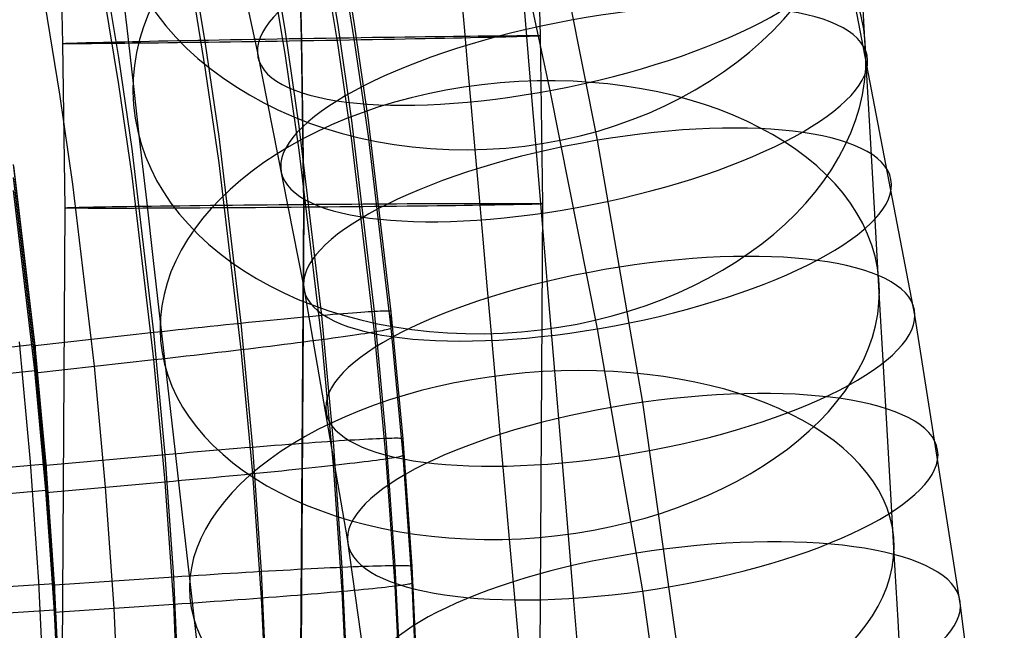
# Model space of a CAD drawing. Extents: x -1634 to -184, y -278 to 263.
# Tile 232 of 242: x -232 to -190, y 37 to 63. Entities that reach past the tile are written whole.
import ezdxf

# ---------------------------------------------------------------- set-up
doc = ezdxf.new("R2010")
doc.units = 0
doc.layers.add('PREDEFINITO', color=7, linetype='CONTINUOUS')

msp = doc.modelspace()

# ---------------------------------------------------------------- linework, layer by layer
at = {"layer": 'PREDEFINITO'}
for p, q in [((-210.112, 74.471, 299.45), (-209.773, 62.265, 299.506)), ((-220.11, 74.069, 309.444), (-219.78, 62.155, 309.499)), ((-220.095, 73.992, 289.444), (-219.764, 62.05, 289.499)), ((-230.093, 73.589, 299.439), (-229.77, 61.941, 299.492)), ((-221.619, 61.622, 681.737), (-223.663, 71.057, 684.864)), ((-209.355, 59.978, 694.362), (-211.446, 69.624, 697.56)), ((-207.379, 57.893, 667.326), (-209.354, 67.851, 670.634)), ((-218.242, 62.703, 436.338), (-218.891, 66.672, 436.248)), ((-217.549, 62.733, 432.656), (-218.2, 66.713, 432.566)), ((-220.44, 62.424, 439.735), (-221.082, 66.352, 439.647)), ((-217.549, 62.055, 402.663), (-218.2, 66.036, 402.573)), ((-194.088, 50.572, 678.065), (-197.09, 66.207, 683.259)), ((-223.787, 61.932, 441.974), (-224.418, 65.8, 441.887)), ((-218.242, 61.86, 398.986), (-218.891, 65.828, 398.896)), ((-227.42, 61.359, 442.689), (-228.04, 65.161, 442.603)), ((-220.44, 61.427, 395.605), (-221.082, 65.356, 395.516)), ((-227.347, 64.873, 573.332), (-227.087, 62.601, 575.77)), ((-223.787, 60.835, 393.391), (-224.418, 64.703, 393.303)), ((-227.42, 60.23, 392.702), (-228.04, 64.032, 392.616)), ((-213.107, 64.225, 548.168), (-212.966, 62.627, 550.568)), ((-229.887, 59.83, 392.711), (-230.5, 63.588, 392.626)), ((-210.438, 63.253, 595.518), (-210.197, 60.369, 597.845)), ((-196.272, 63.382, 573.995), (-196.142, 61.091, 576.34)), ((-217.664, 58.722, 436.428), (-218.242, 62.703, 436.338)), ((-216.969, 58.739, 432.746), (-217.549, 62.733, 432.656)), ((-227.087, 62.601, 575.77), (-226.821, 60.271, 578.152)), ((-219.868, 58.481, 439.824), (-220.44, 62.424, 439.735)), ((-212.966, 62.627, 550.568), (-212.82, 60.973, 552.931)), ((-209.773, 62.265, 299.506), (-209.685, 55.236, 299.546)), ((-229.77, 61.941, 299.492), (-229.684, 55.065, 299.531)), ((-223.223, 58.047, 442.062), (-223.787, 61.932, 441.974)), ((-219.78, 62.155, 309.499), (-219.693, 55.211, 309.538)), ((-219.764, 62.05, 289.499), (-219.677, 55.09, 289.538)), ((-217.664, 57.879, 399.076), (-218.242, 61.86, 398.986)), ((-216.969, 58.062, 402.753), (-217.549, 62.055, 402.663)), ((-219.685, 51.873, 678.499), (-221.619, 61.622, 681.737)), ((-219.868, 57.484, 395.694), (-220.44, 61.427, 395.605)), ((-226.866, 57.537, 442.775), (-227.42, 61.359, 442.689)), ((-196.142, 61.091, 576.34), (-196.008, 58.721, 578.651)), ((-223.223, 56.95, 393.478), (-223.787, 60.835, 393.391)), ((-212.82, 60.973, 552.931), (-212.669, 59.264, 555.256)), ((-226.866, 56.409, 392.788), (-227.42, 60.23, 392.702)), ((-226.821, 60.271, 578.152), (-226.546, 57.86, 580.498)), ((-210.197, 60.369, 597.845), (-209.95, 57.415, 600.11)), ((-229.34, 56.052, 392.796), (-229.887, 59.83, 392.711)), ((-207.378, 50.007, 691.05), (-209.355, 59.978, 694.362)), ((-212.669, 59.264, 555.256), (-212.513, 57.501, 557.541)), ((-216.709, 50.728, 436.608), (-217.664, 58.722, 436.428)), ((-216.011, 50.722, 432.927), (-216.969, 58.739, 432.746)), ((-196.008, 58.721, 578.651), (-195.87, 56.295, 580.903)), ((-218.922, 50.56, 440.003), (-219.868, 58.481, 439.824)), ((-226.546, 57.86, 580.498), (-226.265, 55.393, 582.783)), ((-222.291, 50.237, 442.238), (-223.223, 58.047, 442.062)), ((-216.709, 49.885, 399.256), (-217.664, 57.879, 399.076)), ((-216.011, 50.045, 402.934), (-216.969, 58.062, 402.753)), ((-205.486, 46.929, 663.681), (-207.379, 57.893, 667.326)), ((-225.95, 49.848, 442.949), (-226.866, 57.537, 442.775)), ((-218.922, 49.563, 395.872), (-219.868, 57.484, 395.694)), ((-212.513, 57.501, 557.541), (-212.35, 55.658, 559.818)), ((-209.95, 57.415, 600.11), (-209.698, 54.407, 602.298)), ((-222.291, 49.14, 393.655), (-223.223, 56.95, 393.478)), ((-230.928, 49.35, 440.96), (-231.827, 56.875, 440.79)), ((-230.919, 49.298, 442.961), (-231.815, 56.823, 442.792)), ((-230.929, 48.809, 416.966), (-231.828, 56.333, 416.796)), ((-230.919, 48.734, 417.968), (-231.814, 56.259, 417.798)), ((-225.95, 48.72, 392.962), (-226.866, 56.409, 392.788)), ((-195.87, 56.295, 580.903), (-195.729, 53.815, 583.095)), ((-230.929, 48.267, 392.972), (-231.828, 55.791, 392.802)), ((-230.918, 48.17, 392.974), (-231.814, 55.695, 392.804)), ((-228.434, 48.445, 392.968), (-229.34, 56.052, 392.796)), ((-212.35, 55.658, 559.818), (-212.182, 53.761, 562.052)), ((-226.265, 55.393, 582.783), (-225.977, 52.871, 585.007)), ((-209.685, 55.236, 299.546), (-209.855, 27.007, 299.748)), ((-229.684, 55.065, 299.531), (-229.851, 27.424, 299.729)), ((-219.693, 55.211, 309.538), (-219.861, 27.294, 309.738)), ((-219.677, 55.09, 289.538), (-219.845, 27.137, 289.739)), ((-209.698, 54.407, 602.298), (-209.443, 51.348, 604.41)), ((-212.182, 53.761, 562.052), (-212.009, 51.811, 564.241)), ((-195.729, 53.815, 583.095), (-195.585, 51.282, 585.225)), ((-225.977, 52.871, 585.007), (-225.683, 50.295, 587.168)), ((-217.847, 41.228, 674.959), (-219.685, 51.873, 678.499)), ((-212.009, 51.811, 564.241), (-211.832, 49.808, 566.385)), ((-209.443, 51.348, 604.41), (-209.183, 48.239, 606.444)), ((-195.585, 51.282, 585.225), (-195.437, 48.684, 587.303)), ((-217.125, 50.703, 437.529), (-217.287, 50.692, 437.83)), ((-216.974, 50.713, 437.223), (-217.125, 50.703, 437.529)), ((-216.834, 50.721, 436.912), (-216.974, 50.713, 437.223)), ((-216.704, 50.728, 436.596), (-216.834, 50.721, 436.912)), ((-216.219, 45.42, 436.728), (-216.709, 50.728, 436.608)), ((-216.585, 50.734, 436.276), (-216.704, 50.728, 436.596)), ((-216.477, 50.739, 435.952), (-216.585, 50.734, 436.276)), ((-216.38, 50.742, 435.625), (-216.477, 50.739, 435.952)), ((-216.294, 50.744, 435.294), (-216.38, 50.742, 435.625)), ((-216.219, 50.745, 434.961), (-216.294, 50.744, 435.294)), ((-216.156, 50.745, 434.626), (-216.219, 50.745, 434.961)), ((-216.104, 50.743, 434.288), (-216.156, 50.745, 434.626)), ((-216.063, 50.74, 433.949), (-216.104, 50.743, 434.288)), ((-216.034, 50.735, 433.609), (-216.063, 50.74, 433.949)), ((-216.017, 50.729, 433.268), (-216.034, 50.735, 433.609)), ((-216.011, 50.722, 432.927), (-216.017, 50.729, 433.268)), ((-215.52, 45.4, 433.047), (-216.011, 50.722, 432.927)), ((-216.011, 50.045, 402.934), (-216.011, 50.722, 432.927)), ((-225.683, 50.295, 587.168), (-225.383, 47.654, 589.274)), ((-221.681, 50.299, 441.969), (-221.99, 50.268, 442.111)), ((-221.377, 50.329, 441.817), (-221.681, 50.299, 441.969)), ((-221.079, 50.358, 441.654), (-221.377, 50.329, 441.817)), ((-220.786, 50.387, 441.481), (-221.079, 50.358, 441.654)), ((-220.499, 50.414, 441.298), (-220.786, 50.387, 441.481)), ((-220.218, 50.441, 441.105), (-220.499, 50.414, 441.298)), ((-219.944, 50.467, 440.902), (-220.218, 50.441, 441.105)), ((-219.678, 50.492, 440.691), (-219.944, 50.467, 440.902)), ((-219.418, 50.515, 440.47), (-219.678, 50.492, 440.691)), ((-219.166, 50.538, 440.241), (-219.418, 50.515, 440.47)), ((-218.922, 50.56, 440.003), (-219.166, 50.538, 440.241)), ((-218.686, 50.58, 439.757), (-218.922, 50.56, 440.003)), ((-218.437, 45.299, 440.122), (-218.922, 50.56, 440.003)), ((-218.459, 50.6, 439.503), (-218.686, 50.58, 439.757)), ((-218.24, 50.618, 439.241), (-218.459, 50.6, 439.503)), ((-218.031, 50.635, 438.972), (-218.24, 50.618, 439.241)), ((-217.83, 50.651, 438.697), (-218.031, 50.635, 438.972)), ((-217.639, 50.666, 438.414), (-217.83, 50.651, 438.697)), ((-217.458, 50.679, 438.125), (-217.639, 50.666, 438.414)), ((-217.287, 50.692, 437.83), (-217.458, 50.679, 438.125)), ((-192.178, 38.433, 674.028), (-194.088, 50.572, 678.065)), ((-225.611, 49.886, 442.942), (-225.95, 49.848, 442.949)), ((-225.272, 49.923, 442.924), (-225.611, 49.886, 442.942)), ((-224.934, 49.96, 442.894), (-225.272, 49.923, 442.924)), ((-224.597, 49.996, 442.852), (-224.934, 49.96, 442.894)), ((-224.261, 50.032, 442.799), (-224.597, 49.996, 442.852)), ((-223.928, 50.067, 442.735), (-224.261, 50.032, 442.799)), ((-223.597, 50.102, 442.659), (-223.928, 50.067, 442.735)), ((-223.268, 50.137, 442.572), (-223.597, 50.102, 442.659)), ((-222.943, 50.17, 442.473), (-223.268, 50.137, 442.572)), ((-222.622, 50.203, 442.363), (-222.943, 50.17, 442.473)), ((-222.304, 50.236, 442.243), (-222.622, 50.203, 442.363)), ((-221.99, 50.268, 442.111), (-222.304, 50.236, 442.243)), ((-221.813, 45.048, 442.355), (-222.291, 50.237, 442.238)), ((-216.834, 49.864, 398.954), (-216.704, 49.885, 399.269)), ((-216.219, 44.577, 399.376), (-216.709, 49.885, 399.256)), ((-216.704, 49.885, 399.269), (-216.585, 49.906, 399.588)), ((-216.585, 49.906, 399.588), (-216.477, 49.925, 399.911)), ((-216.477, 49.925, 399.911), (-216.38, 49.943, 400.238)), ((-216.38, 49.943, 400.238), (-216.294, 49.96, 400.568)), ((-216.294, 49.96, 400.568), (-216.219, 49.976, 400.901)), ((-216.219, 49.976, 400.901), (-216.156, 49.991, 401.236)), ((-216.156, 49.991, 401.236), (-216.104, 50.004, 401.573)), ((-216.104, 50.004, 401.573), (-216.063, 50.016, 401.912)), ((-216.063, 50.016, 401.912), (-216.034, 50.027, 402.252)), ((-216.034, 50.027, 402.252), (-216.017, 50.037, 402.593)), ((-216.017, 50.037, 402.593), (-216.011, 50.045, 402.934)), ((-215.52, 44.722, 403.055), (-216.011, 50.045, 402.934)), ((-205.484, 39.04, 687.404), (-207.378, 50.007, 691.05)), ((-225.95, 49.848, 442.949), (-230.919, 49.298, 442.961)), ((-225.479, 44.738, 443.064), (-225.95, 49.848, 442.949)), ((-219.678, 49.464, 395.189), (-219.418, 49.498, 395.408)), ((-219.418, 49.498, 395.408), (-219.166, 49.531, 395.636)), ((-219.166, 49.531, 395.636), (-218.922, 49.563, 395.873)), ((-218.922, 49.563, 395.873), (-218.686, 49.595, 396.117)), ((-218.437, 44.303, 395.991), (-218.922, 49.563, 395.872)), ((-218.686, 49.595, 396.117), (-218.459, 49.626, 396.37)), ((-218.459, 49.626, 396.37), (-218.24, 49.656, 396.631)), ((-218.24, 49.656, 396.631), (-218.031, 49.685, 396.899)), ((-218.031, 49.685, 396.899), (-217.83, 49.713, 397.174)), ((-217.83, 49.713, 397.174), (-217.639, 49.741, 397.455)), ((-217.639, 49.741, 397.455), (-217.458, 49.768, 397.744)), ((-217.458, 49.768, 397.744), (-217.287, 49.793, 398.038)), ((-217.287, 49.793, 398.038), (-217.125, 49.818, 398.338)), ((-217.125, 49.818, 398.338), (-216.974, 49.841, 398.643)), ((-216.974, 49.841, 398.643), (-216.834, 49.864, 398.954)), ((-211.832, 49.808, 566.385), (-211.649, 47.734, 568.501)), ((-230.928, 49.35, 440.96), (-240.867, 48.251, 440.985)), ((-231.116, 44.445, 443.031), (-231.579, 49.462, 442.919)), ((-230.929, 48.267, 392.972), (-230.928, 49.35, 440.96)), ((-230.466, 44.346, 441.073), (-230.928, 49.35, 440.96)), ((-230.459, 44.294, 443.074), (-230.919, 49.298, 442.961)), ((-230.919, 49.298, 442.961), (-230.918, 48.17, 392.974)), ((-223.268, 49.025, 393.326), (-222.943, 49.063, 393.423)), ((-222.943, 49.063, 393.423), (-222.622, 49.101, 393.531)), ((-222.622, 49.101, 393.531), (-222.304, 49.139, 393.65)), ((-222.304, 49.139, 393.65), (-221.99, 49.176, 393.78)), ((-221.813, 43.951, 393.772), (-222.291, 49.14, 393.655)), ((-221.99, 49.176, 393.78), (-221.681, 49.214, 393.92)), ((-221.681, 49.214, 393.92), (-221.377, 49.251, 394.071)), ((-221.377, 49.251, 394.071), (-221.079, 49.287, 394.233)), ((-221.079, 49.287, 394.233), (-220.786, 49.324, 394.404)), ((-220.786, 49.324, 394.404), (-220.499, 49.36, 394.586)), ((-220.499, 49.36, 394.586), (-220.218, 49.395, 394.777)), ((-220.218, 49.395, 394.777), (-219.944, 49.43, 394.978)), ((-219.944, 49.43, 394.978), (-219.678, 49.464, 395.189)), ((-230.467, 43.804, 417.079), (-230.929, 48.809, 416.966)), ((-230.459, 43.729, 418.081), (-230.919, 48.734, 417.968)), ((-230.918, 48.17, 392.974), (-225.95, 48.72, 392.962)), ((-225.95, 48.72, 392.962), (-225.611, 48.757, 392.967)), ((-225.479, 43.609, 393.077), (-225.95, 48.72, 392.962)), ((-225.611, 48.757, 392.967), (-225.272, 48.795, 392.983)), ((-225.272, 48.795, 392.983), (-224.934, 48.833, 393.012)), ((-224.934, 48.833, 393.012), (-224.597, 48.871, 393.052)), ((-224.597, 48.871, 393.052), (-224.261, 48.91, 393.103)), ((-224.261, 48.91, 393.103), (-223.928, 48.948, 393.166)), ((-223.928, 48.948, 393.166), (-223.597, 48.986, 393.24)), ((-223.597, 48.986, 393.24), (-223.268, 49.025, 393.326)), ((-195.437, 48.684, 587.303), (-195.285, 46.037, 589.316)), ((-240.867, 47.167, 392.997), (-230.929, 48.267, 392.972)), ((-230.467, 43.262, 393.085), (-230.929, 48.267, 392.972)), ((-227.969, 43.387, 393.082), (-228.434, 48.445, 392.968)), ((-209.183, 48.239, 606.444), (-208.919, 45.082, 608.399)), ((-230.458, 43.165, 393.087), (-230.918, 48.17, 392.974)), ((-225.383, 47.654, 589.274), (-225.077, 44.963, 591.314)), ((-211.649, 47.734, 568.501), (-211.461, 45.609, 570.568)), ((-203.664, 34.071, 659.406), (-205.486, 46.929, 663.681)), ((-195.285, 46.037, 589.316), (-195.131, 43.34, 591.263)), ((-217.753, 45.343, 439.361), (-217.972, 45.329, 439.622)), ((-217.543, 45.356, 439.092), (-217.753, 45.343, 439.361)), ((-217.342, 45.367, 438.816), (-217.543, 45.356, 439.092)), ((-217.151, 45.378, 438.533), (-217.342, 45.367, 438.816)), ((-216.969, 45.388, 438.244), (-217.151, 45.378, 438.533)), ((-216.798, 45.396, 437.949), (-216.969, 45.388, 438.244)), ((-216.636, 45.404, 437.649), (-216.798, 45.396, 437.949)), ((-216.485, 45.41, 437.343), (-216.636, 45.404, 437.649)), ((-216.344, 45.416, 437.031), (-216.485, 45.41, 437.343)), ((-216.214, 45.42, 436.716), (-216.344, 45.416, 437.031)), ((-215.845, 40.097, 436.849), (-216.219, 45.42, 436.728)), ((-216.095, 45.424, 436.396), (-216.214, 45.42, 436.716)), ((-215.986, 45.426, 436.072), (-216.095, 45.424, 436.396)), ((-215.889, 45.428, 435.745), (-215.986, 45.426, 436.072)), ((-215.803, 45.428, 435.414), (-215.889, 45.428, 435.745)), ((-215.728, 45.427, 435.081), (-215.803, 45.428, 435.414)), ((-215.664, 45.425, 434.746), (-215.728, 45.427, 435.081)), ((-215.612, 45.422, 434.408), (-215.664, 45.425, 434.746)), ((-215.572, 45.418, 434.069), (-215.612, 45.422, 434.408)), ((-215.543, 45.413, 433.729), (-215.572, 45.418, 434.069)), ((-215.525, 45.407, 433.388), (-215.543, 45.413, 433.729)), ((-215.52, 45.4, 433.047), (-215.525, 45.407, 433.388)), ((-215.144, 40.06, 433.167), (-215.52, 45.4, 433.047)), ((-215.52, 44.722, 403.055), (-215.52, 45.4, 433.047)), ((-211.461, 45.609, 570.568), (-211.268, 43.433, 572.584)), ((-225.077, 44.963, 591.314), (-224.766, 42.223, 593.287)), ((-223.121, 44.941, 442.775), (-223.453, 44.913, 442.851)), ((-222.792, 44.969, 442.688), (-223.121, 44.941, 442.775)), ((-222.466, 44.996, 442.59), (-222.792, 44.969, 442.688)), ((-222.144, 45.022, 442.48), (-222.466, 44.996, 442.59)), ((-221.825, 45.047, 442.36), (-222.144, 45.022, 442.48)), ((-221.511, 45.073, 442.229), (-221.825, 45.047, 442.36)), ((-221.449, 39.849, 442.473), (-221.813, 45.048, 442.355)), ((-221.202, 45.097, 442.087), (-221.511, 45.073, 442.229)), ((-220.897, 45.121, 441.934), (-221.202, 45.097, 442.087)), ((-220.598, 45.144, 441.771), (-220.897, 45.121, 441.934)), ((-220.304, 45.166, 441.598), (-220.598, 45.144, 441.771)), ((-220.017, 45.187, 441.416), (-220.304, 45.166, 441.598)), ((-219.736, 45.208, 441.223), (-220.017, 45.187, 441.416)), ((-219.461, 45.228, 441.021), (-219.736, 45.208, 441.223)), ((-219.194, 45.247, 440.809), (-219.461, 45.228, 441.021)), ((-218.934, 45.265, 440.589), (-219.194, 45.247, 440.809)), ((-218.681, 45.283, 440.36), (-218.934, 45.265, 440.589)), ((-218.437, 45.299, 440.122), (-218.681, 45.283, 440.36)), ((-218.2, 45.315, 439.876), (-218.437, 45.299, 440.122)), ((-218.066, 40.025, 440.241), (-218.437, 45.299, 440.122)), ((-217.972, 45.329, 439.622), (-218.2, 45.315, 439.876)), ((-208.919, 45.082, 608.399), (-208.651, 41.879, 610.273)), ((-225.479, 44.738, 443.064), (-230.459, 44.294, 443.074)), ((-225.139, 44.768, 443.058), (-225.479, 44.738, 443.064)), ((-225.121, 39.62, 443.18), (-225.479, 44.738, 443.064)), ((-224.8, 44.798, 443.04), (-225.139, 44.768, 443.058)), ((-224.461, 44.827, 443.01), (-224.8, 44.798, 443.04)), ((-224.123, 44.856, 442.969), (-224.461, 44.827, 443.01)), ((-223.787, 44.885, 442.916), (-224.123, 44.856, 442.969)), ((-223.453, 44.913, 442.851), (-223.787, 44.885, 442.916)), ((-216.798, 44.498, 398.157), (-216.636, 44.519, 398.457)), ((-216.636, 44.519, 398.457), (-216.485, 44.539, 398.763)), ((-216.485, 44.539, 398.763), (-216.344, 44.559, 399.073)), ((-216.344, 44.559, 399.073), (-216.214, 44.578, 399.388)), ((-215.845, 39.253, 399.496), (-216.219, 44.577, 399.376)), ((-216.214, 44.578, 399.388), (-216.095, 44.595, 399.708)), ((-216.095, 44.595, 399.708), (-215.986, 44.612, 400.031)), ((-215.986, 44.612, 400.031), (-215.889, 44.628, 400.358)), ((-215.889, 44.628, 400.358), (-215.803, 44.644, 400.688)), ((-215.803, 44.644, 400.688), (-215.728, 44.658, 401.021)), ((-215.728, 44.658, 401.021), (-215.664, 44.671, 401.356)), ((-215.664, 44.671, 401.356), (-215.612, 44.683, 401.693)), ((-215.612, 44.683, 401.693), (-215.572, 44.695, 402.032)), ((-215.572, 44.695, 402.032), (-215.543, 44.705, 402.372)), ((-215.543, 44.705, 402.372), (-215.525, 44.714, 402.713)), ((-215.525, 44.714, 402.713), (-215.52, 44.722, 403.055)), ((-215.144, 39.383, 403.175), (-215.52, 44.722, 403.055)), ((-230.466, 44.346, 441.073), (-240.427, 43.458, 441.093)), ((-230.764, 39.425, 443.143), (-231.116, 44.445, 443.031)), ((-230.467, 43.262, 393.085), (-230.466, 44.346, 441.073)), ((-230.115, 39.34, 441.186), (-230.466, 44.346, 441.073)), ((-230.11, 39.287, 443.187), (-230.459, 44.294, 443.074)), ((-230.459, 44.294, 443.074), (-230.458, 43.165, 393.087)), ((-220.304, 44.103, 394.522), (-220.017, 44.133, 394.704)), ((-220.017, 44.133, 394.704), (-219.736, 44.162, 394.896)), ((-219.736, 44.162, 394.896), (-219.461, 44.191, 395.097)), ((-219.461, 44.191, 395.097), (-219.194, 44.22, 395.307)), ((-219.194, 44.22, 395.307), (-218.934, 44.248, 395.526)), ((-218.934, 44.248, 395.526), (-218.681, 44.276, 395.755)), ((-218.681, 44.276, 395.755), (-218.437, 44.303, 395.991)), ((-218.437, 44.303, 395.991), (-218.2, 44.329, 396.236)), ((-218.066, 39.028, 396.11), (-218.437, 44.303, 395.991)), ((-218.2, 44.329, 396.236), (-217.972, 44.355, 396.489)), ((-217.972, 44.355, 396.489), (-217.753, 44.381, 396.75)), ((-217.753, 44.381, 396.75), (-217.543, 44.406, 397.018)), ((-217.543, 44.406, 397.018), (-217.342, 44.43, 397.293)), ((-217.342, 44.43, 397.293), (-217.151, 44.453, 397.575)), ((-217.151, 44.453, 397.575), (-216.969, 44.476, 397.863)), ((-216.969, 44.476, 397.863), (-216.798, 44.498, 398.157)), ((-230.115, 38.798, 417.192), (-230.467, 43.804, 417.079)), ((-230.11, 38.723, 418.194), (-230.459, 43.729, 418.081)), ((-224.8, 43.67, 393.099), (-224.461, 43.701, 393.128)), ((-224.461, 43.701, 393.128), (-224.123, 43.732, 393.168)), ((-224.123, 43.732, 393.168), (-223.787, 43.763, 393.219)), ((-223.787, 43.763, 393.219), (-223.453, 43.794, 393.282)), ((-223.453, 43.794, 393.282), (-223.121, 43.825, 393.357)), ((-223.121, 43.825, 393.357), (-222.792, 43.857, 393.443)), ((-222.792, 43.857, 393.443), (-222.466, 43.888, 393.54)), ((-222.466, 43.888, 393.54), (-222.144, 43.919, 393.648)), ((-222.144, 43.919, 393.648), (-221.825, 43.95, 393.767)), ((-221.825, 43.95, 393.767), (-221.511, 43.981, 393.897)), ((-221.449, 38.752, 393.889), (-221.813, 43.951, 393.772)), ((-221.511, 43.981, 393.897), (-221.202, 44.012, 394.038)), ((-221.202, 44.012, 394.038), (-220.897, 44.043, 394.189)), ((-220.897, 44.043, 394.189), (-220.598, 44.073, 394.351)), ((-220.598, 44.073, 394.351), (-220.304, 44.103, 394.522)), ((-230.458, 43.165, 393.087), (-225.479, 43.609, 393.077)), ((-227.615, 38.325, 393.196), (-227.969, 43.387, 393.082)), ((-225.479, 43.609, 393.077), (-225.139, 43.639, 393.082)), ((-225.121, 38.492, 393.193), (-225.479, 43.609, 393.077)), ((-225.139, 43.639, 393.082), (-224.8, 43.67, 393.099)), ((-211.268, 43.433, 572.584), (-211.072, 41.208, 574.548)), ((-195.131, 43.34, 591.263), (-194.973, 40.596, 593.144)), ((-240.427, 42.375, 393.105), (-230.467, 43.262, 393.085)), ((-230.116, 38.256, 393.198), (-230.467, 43.262, 393.085)), ((-230.109, 38.159, 393.2), (-230.458, 43.165, 393.087)), ((-224.766, 42.223, 593.287), (-224.45, 39.435, 595.191)), ((-208.651, 41.879, 610.273), (-208.38, 38.632, 612.067)), ((-216.074, 28.71, 670.797), (-217.847, 41.228, 674.959)), ((-211.072, 41.208, 574.548), (-210.87, 38.924, 576.467)), ((-194.973, 40.596, 593.144), (-194.811, 37.807, 594.956)), ((-218.825, 39.99, 440.928), (-219.093, 39.977, 441.139)), ((-218.564, 40.002, 440.708), (-218.825, 39.99, 440.928)), ((-218.311, 40.014, 440.479), (-218.564, 40.002, 440.708)), ((-218.066, 40.025, 440.241), (-218.311, 40.014, 440.479)), ((-217.829, 40.035, 439.995), (-218.066, 40.025, 440.241)), ((-217.812, 34.695, 440.362), (-218.066, 40.025, 440.241)), ((-217.601, 40.045, 439.741), (-217.829, 40.035, 439.995)), ((-217.382, 40.053, 439.48), (-217.601, 40.045, 439.741)), ((-217.171, 40.061, 439.211), (-217.382, 40.053, 439.48)), ((-216.97, 40.069, 438.935), (-217.171, 40.061, 439.211)), ((-216.778, 40.075, 438.653), (-216.97, 40.069, 438.935)), ((-216.597, 40.081, 438.364), (-216.778, 40.075, 438.653)), ((-216.424, 40.085, 438.069), (-216.597, 40.081, 438.364)), ((-216.263, 40.089, 437.769), (-216.424, 40.085, 438.069)), ((-216.111, 40.093, 437.463), (-216.263, 40.089, 437.769)), ((-215.97, 40.095, 437.152), (-216.111, 40.093, 437.463)), ((-215.84, 40.097, 436.836), (-215.97, 40.095, 437.152)), ((-215.588, 34.717, 436.97), (-215.845, 40.097, 436.849)), ((-215.72, 40.097, 436.516), (-215.84, 40.097, 436.836)), ((-215.612, 40.097, 436.193), (-215.72, 40.097, 436.516)), ((-215.514, 40.096, 435.865), (-215.612, 40.097, 436.193)), ((-215.428, 40.095, 435.535), (-215.514, 40.096, 435.865)), ((-215.353, 40.092, 435.202), (-215.428, 40.095, 435.535)), ((-215.289, 40.089, 434.866), (-215.353, 40.092, 435.202)), ((-215.237, 40.085, 434.529), (-215.289, 40.089, 434.866)), ((-215.196, 40.08, 434.19), (-215.237, 40.085, 434.529)), ((-215.167, 40.074, 433.85), (-215.196, 40.08, 434.19)), ((-215.15, 40.068, 433.509), (-215.167, 40.074, 433.85)), ((-215.144, 40.06, 433.167), (-215.15, 40.068, 433.509)), ((-214.887, 34.665, 433.289), (-215.144, 40.06, 433.167)), ((-215.144, 39.383, 403.175), (-215.144, 40.06, 433.167)), ((-225.121, 39.62, 443.18), (-230.11, 39.287, 443.187)), ((-224.781, 39.643, 443.174), (-225.121, 39.62, 443.18)), ((-224.876, 34.45, 443.297), (-225.121, 39.62, 443.18)), ((-224.44, 39.665, 443.156), (-224.781, 39.643, 443.174)), ((-224.101, 39.687, 443.126), (-224.44, 39.665, 443.156)), ((-223.763, 39.709, 443.085), (-224.101, 39.687, 443.126)), ((-223.426, 39.73, 443.032), (-223.763, 39.709, 443.085)), ((-223.091, 39.751, 442.968), (-223.426, 39.73, 443.032)), ((-222.759, 39.771, 442.892), (-223.091, 39.751, 442.968)), ((-222.429, 39.792, 442.805), (-222.759, 39.771, 442.892)), ((-222.103, 39.811, 442.707), (-222.429, 39.792, 442.805)), ((-221.78, 39.83, 442.598), (-222.103, 39.811, 442.707)), ((-221.461, 39.849, 442.477), (-221.78, 39.83, 442.598)), ((-221.146, 39.867, 442.346), (-221.461, 39.849, 442.477)), ((-221.199, 34.596, 442.591), (-221.449, 39.849, 442.473)), ((-220.836, 39.884, 442.204), (-221.146, 39.867, 442.346)), ((-220.531, 39.901, 442.052), (-220.836, 39.884, 442.204)), ((-220.231, 39.918, 441.889), (-220.531, 39.901, 442.052)), ((-219.937, 39.933, 441.717), (-220.231, 39.918, 441.889)), ((-219.649, 39.948, 441.534), (-219.937, 39.933, 441.717)), ((-219.368, 39.963, 441.341), (-219.649, 39.948, 441.534)), ((-219.093, 39.977, 441.139), (-219.368, 39.963, 441.341)), ((-230.115, 39.34, 441.186), (-240.092, 38.674, 441.201)), ((-230.522, 34.354, 443.256), (-230.764, 39.425, 443.143)), ((-230.116, 38.256, 393.198), (-230.115, 39.34, 441.186)), ((-229.874, 34.283, 441.3), (-230.115, 39.34, 441.186)), ((-229.871, 34.23, 443.302), (-230.11, 39.287, 443.187)), ((-230.11, 39.287, 443.187), (-230.109, 38.159, 393.2)), ((-224.45, 39.435, 595.191), (-224.13, 36.601, 597.025)), ((-216.778, 39.15, 397.695), (-216.597, 39.169, 397.983)), ((-216.597, 39.169, 397.983), (-216.424, 39.187, 398.277)), ((-216.424, 39.187, 398.277), (-216.263, 39.204, 398.577)), ((-216.263, 39.204, 398.577), (-216.111, 39.222, 398.883)), ((-216.111, 39.222, 398.883), (-215.97, 39.238, 399.193)), ((-215.97, 39.238, 399.193), (-215.84, 39.254, 399.509)), ((-215.588, 33.873, 399.618), (-215.845, 39.253, 399.496)), ((-215.84, 39.254, 399.509), (-215.72, 39.269, 399.828)), ((-215.72, 39.269, 399.828), (-215.612, 39.283, 400.152)), ((-215.612, 39.283, 400.152), (-215.514, 39.297, 400.478)), ((-215.514, 39.297, 400.478), (-215.428, 39.311, 400.809)), ((-215.428, 39.311, 400.809), (-215.353, 39.323, 401.141)), ((-215.353, 39.323, 401.141), (-215.289, 39.335, 401.477)), ((-215.289, 39.335, 401.477), (-215.237, 39.346, 401.814)), ((-215.237, 39.346, 401.814), (-215.196, 39.356, 402.153)), ((-215.196, 39.356, 402.153), (-215.167, 39.366, 402.493)), ((-215.167, 39.366, 402.493), (-215.15, 39.375, 402.834)), ((-215.15, 39.375, 402.834), (-215.144, 39.383, 403.175)), ((-214.887, 33.987, 403.297), (-215.144, 39.383, 403.175)), ((-229.874, 33.741, 417.306), (-230.115, 38.798, 417.192)), ((-221.78, 38.728, 393.765), (-221.461, 38.751, 393.884)), ((-221.461, 38.751, 393.884), (-221.146, 38.775, 394.014)), ((-221.199, 33.499, 394.008), (-221.449, 38.752, 393.889)), ((-221.146, 38.775, 394.014), (-220.836, 38.799, 394.155)), ((-220.836, 38.799, 394.155), (-220.531, 38.823, 394.307)), ((-220.531, 38.823, 394.307), (-220.231, 38.847, 394.469)), ((-220.231, 38.847, 394.469), (-219.937, 38.87, 394.64)), ((-219.937, 38.87, 394.64), (-219.649, 38.894, 394.822)), ((-219.649, 38.894, 394.822), (-219.368, 38.917, 395.014)), ((-219.368, 38.917, 395.014), (-219.093, 38.94, 395.215)), ((-219.093, 38.94, 395.215), (-218.825, 38.962, 395.426)), ((-218.825, 38.962, 395.426), (-218.564, 38.985, 395.645)), ((-218.564, 38.985, 395.645), (-218.311, 39.007, 395.874)), ((-218.311, 39.007, 395.874), (-218.066, 39.028, 396.11)), ((-218.066, 39.028, 396.11), (-217.829, 39.05, 396.356)), ((-217.812, 33.699, 396.231), (-218.066, 39.028, 396.11)), ((-217.829, 39.05, 396.356), (-217.601, 39.071, 396.609)), ((-217.601, 39.071, 396.609), (-217.382, 39.091, 396.869)), ((-217.382, 39.091, 396.869), (-217.171, 39.111, 397.137)), ((-217.171, 39.111, 397.137), (-216.97, 39.131, 397.413)), ((-216.97, 39.131, 397.413), (-216.778, 39.15, 397.695)), ((-210.87, 38.924, 576.467), (-210.664, 36.592, 578.332)), ((-203.663, 26.186, 683.13), (-205.484, 39.04, 687.404)), ((-229.871, 33.666, 418.308), (-230.11, 38.723, 418.194)), ((-230.109, 38.159, 393.2), (-225.121, 38.492, 393.193)), ((-225.121, 38.492, 393.193), (-224.781, 38.514, 393.198)), ((-224.876, 33.322, 393.309), (-225.121, 38.492, 393.193)), ((-224.781, 38.514, 393.198), (-224.44, 38.537, 393.215)), ((-224.44, 38.537, 393.215), (-224.101, 38.561, 393.244)), ((-224.101, 38.561, 393.244), (-223.763, 38.584, 393.284)), ((-223.763, 38.584, 393.284), (-223.426, 38.608, 393.336)), ((-223.426, 38.608, 393.336), (-223.091, 38.632, 393.399)), ((-223.091, 38.632, 393.399), (-222.759, 38.656, 393.473)), ((-222.759, 38.656, 393.473), (-222.429, 38.68, 393.559)), ((-222.429, 38.68, 393.559), (-222.103, 38.704, 393.657)), ((-222.103, 38.704, 393.657), (-221.78, 38.728, 393.765)), ((-208.38, 38.632, 612.067), (-208.105, 35.344, 613.779)), ((-190.348, 23.979, 669.224), (-192.178, 38.433, 674.028)), ((-240.092, 37.59, 393.213), (-230.116, 38.256, 393.198)), ((-229.875, 33.199, 393.312), (-230.116, 38.256, 393.198)), ((-229.87, 33.102, 393.314), (-230.109, 38.159, 393.2)), ((-227.373, 33.212, 393.312), (-227.615, 38.325, 393.196)), ((-194.811, 37.807, 594.956), (-194.647, 34.973, 596.699))]:
    msp.add_line(p, q, dxfattribs=at)
at = {"layer": 'PREDEFINITO', "extrusion": (-0.054405, 0.634887, -0.770687)}
msp.add_circle((205.528, 428.983, -381.622), 15.627, dxfattribs=at)
at = {"layer": 'PREDEFINITO', "extrusion": (-0.060521, 0.706419, -0.705202)}
msp.add_circle((205.53, 464.638, -351.41), 15.372, dxfattribs=at)
at = {"layer": 'PREDEFINITO', "extrusion": (0.193226, -0.931229, -0.308993)}
msp.add_circle((-192.003, 616.619, -310.859), 12.5, dxfattribs=at)
at = {"layer": 'PREDEFINITO', "extrusion": (0.185573, -0.932537, -0.309739)}
msp.add_circle((-192.833, 616.864, -304.577), 12.5, dxfattribs=at)
at = {"layer": 'PREDEFINITO', "extrusion": (0.016204, -0.999855, 0.005264)}
msp.add_circle((-218.737, 299.84, -64.078), 10, dxfattribs=at)
at = {"layer": 'PREDEFINITO', "extrusion": (-0.066115, 0.771871, -0.632333)}
msp.add_circle((205.531, 497.49, -317.543), 15.089, dxfattribs=at)
at = {"layer": 'PREDEFINITO', "extrusion": (0.175055, -0.9343, -0.310548)}
msp.add_circle((-193.896, 617.28, -297.629), 12.5, dxfattribs=at)
at = {"layer": 'PREDEFINITO', "extrusion": (0.008547, -0.999945, 0.006081)}
msp.add_circle((-219.205, 299.88, -55.204), 10, dxfattribs=at)
at = {"layer": 'PREDEFINITO', "extrusion": (0.1622, -0.93635, -0.311351)}
msp.add_circle((-195.09, 617.86, -289.951), 12.5, dxfattribs=at)
at = {"layer": 'PREDEFINITO', "extrusion": (-0.071096, 0.830153, -0.552984)}
msp.add_circle((205.532, 526.998, -280.436), 14.786, dxfattribs=at)
at = {"layer": 'PREDEFINITO', "extrusion": (0.148065, -0.938448, -0.312077)}
msp.add_circle((-196.275, 618.559, -281.585), 12.5, dxfattribs=at)
at = {"layer": 'PREDEFINITO', "extrusion": (0.133602, -0.940415, -0.312683)}
msp.add_circle((-197.349, 619.327, -272.575), 12.5, dxfattribs=at)

doc.saveas('drawing.dxf')
